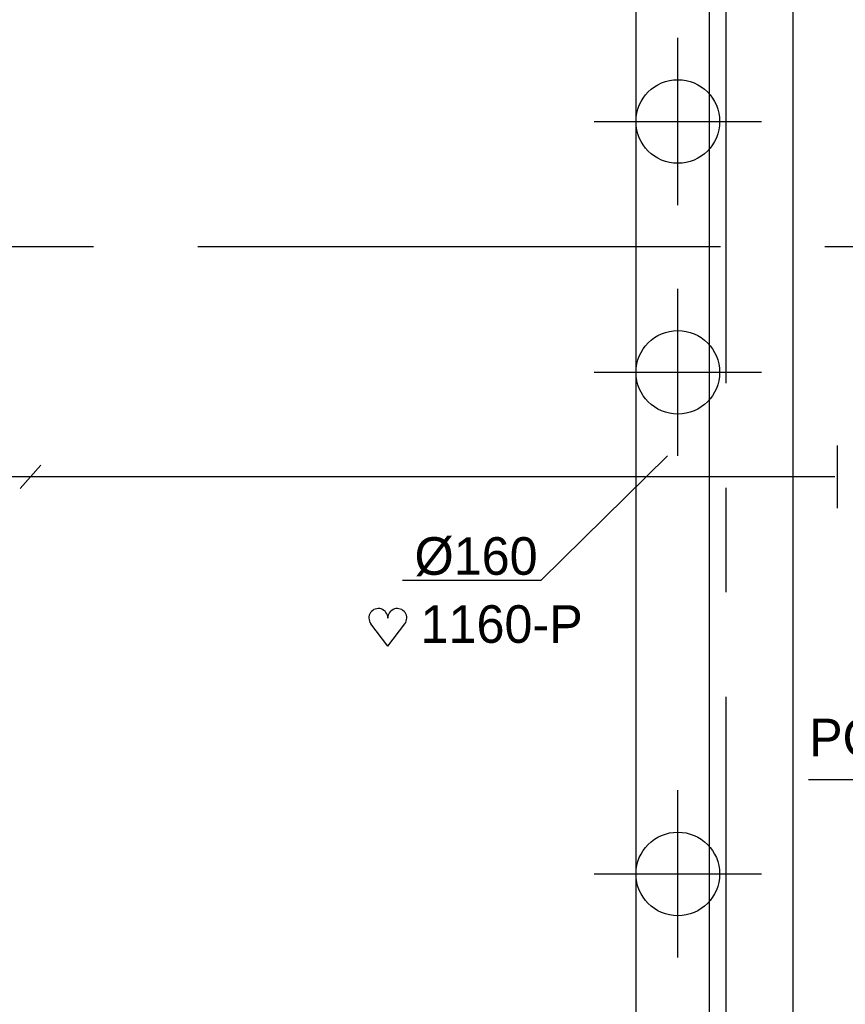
# Model space of a CAD drawing. Extents: x -34830 to 349597, y -3304 to 731056.
# Tile 21 of 48: x 61109 to 65059, y 16212 to 20923. Entities that reach past the tile are written whole.
import ezdxf

# ---------------------------------------------------------------- set-up
doc = ezdxf.new("R2010")
doc.units = 0
doc.header["$LTSCALE"] = 100
for name, pattern in [('2322121', [2000, 1000, 1000]), ('CENTER2', [11.25, 7.5, -1.25, 1.25, -1.25]), ('CENTERX2', [40, 25, -5, 5, -5])]:
    doc.linetypes.add(name, pattern=pattern)
doc.layers.get('0').update_dxf_attribs({"linetype": 'CONTINUOUS'})
for name, color, linetype in [('BOUW', 8, 'CONTINUOUS'), ('PAAL_CONT', 1, 'CONTINUOUS'), ('PAAL_HART', 7, 'CONTINUOUS'), ('PAAL_TEKST', 2, 'CONTINUOUS'), ('STRAMIEN', 1, 'CENTER2'), ('WL524---', 4, 'CONTINUOUS'), ('WL570---_HARTLIJN', 7, 'CONTINUOUS'), ('WM521---', 1, 'CONTINUOUS')]:
    doc.layers.add(name, color=color, linetype=linetype)
doc.styles.add('BURO-018', font='BUROFONT.shx', dxfattribs={"height": 180})
doc.styles.add('VAR', font='STRUCT01.shx')

# ---------------------------------------------------------------- blocks, each defined once
blk = doc.blocks.new('K-PAAL8')
at = {"layer": 'PAAL_CONT'}
blk.add_circle((0, 0), 0.5, dxfattribs=at)
at = {"layer": 'PAAL_HART'}
for p, q in [((0, -1), (0, 1)), ((-1, 0), (1, 0))]:
    blk.add_line(p, q, dxfattribs=at)
at = {"layer": 'PAAL_TEKST', "style": 'VAR', "flags": 1}
for tag, p in [('AFHAKHOOGTE', (0.402, 0.516)), ('INHEINIVO', (0.402, 0.201)), ('LENGTE', (0.402, -0.114)), ('NUMMER', (0.402, -0.429))]:
    blk.add_attdef(tag, p, '', height=0.2, dxfattribs=at)
blk = doc.blocks.new('HART')
at = {"color": 1}
for q in [(-39.7, 52.4), (39.7, 52.4)]:
    blk.add_line((0, 0), q, dxfattribs=at)
for centre, start, end in [((-22.1, 65.7), 0, 217.1867), ((22.1, 65.7), 322.8133, 180)]:
    blk.add_arc(centre, 22.1, start, end, dxfattribs=at)

msp = doc.modelspace()

# ---------------------------------------------------------------- linework, layer by layer
at = {"color": 2, "linetype": 'CONTINUOUS'}
msp.add_line((65022.3, 18585.6), (65022.3, 18885.6), dxfattribs=at)
at = {"layer": 'BOUW', "linetype": 'CONTINUOUS'}
for p, q in [((64408.1, 30762.6), (64408.1, 9115.6)), ((64808.1, 30761), (64808.1, 8715.6)), ((64058.1, 9465.6), (64058.1, 30272.1))]:
    msp.add_line(p, q, dxfattribs=at)
at = {"layer": 'STRAMIEN', "linetype": 'CENTERX2'}
for p, q in [((64488.1, 77683.6), (64488.1, 8178.3)), ((68462.1, 19835.6), (-3371.1, 19835.6))]:
    msp.add_line(p, q, dxfattribs=at)
at = {"layer": 'WL524---', "color": 4, "linetype": '2322121'}
msp.add_line((65009.6, 18735.6), (57337.8, 18735.6), dxfattribs=at)
at = {"layer": 'WL570---_HARTLIJN', "color": 1, "linetype": 'CONTINUOUS'}
for p, q in [((63603.6, 18241.7), (64209.1, 18835.3)), ((61111.6, 18679.8), (61210.8, 18791.3)), ((62940.7, 18241.7), (63603.6, 18241.7))]:
    msp.add_line(p, q, dxfattribs=at)
at = {"layer": 'WM521---'}
msp.add_line((64883.6, 17286.7), (66416.3, 17286.7), dxfattribs=at)

# ---------------------------------------------------------------- block references
at = {"layer": 'BOUW', "linetype": 'CONTINUOUS', "xscale": 400, "yscale": 400, "zscale": 400}
for p in [(64258.1, 20435.6), (64258.1, 19235.6), (64258.1, 16835.6)]:
    msp.add_blockref('K-PAAL8', p, dxfattribs=at)
at = {"layer": 'WM521---', "xscale": 2.052, "yscale": 2.052, "zscale": 2.052}
msp.add_blockref('HART', (62870.6, 17925.2), dxfattribs=at)

# ---------------------------------------------------------------- texts
at = {"layer": 'WL524---', "color": 1, "style": 'BURO-018'}
msp.add_text('POLDERSTUK', height=180, dxfattribs=at).set_placement((64886.1, 17398.3))
at = {"layer": 'WL570---_HARTLIJN', "color": 1, "linetype": 'CONTINUOUS', "style": 'BURO-018'}
msp.add_text('%%c160', height=180, dxfattribs=at).set_placement((62998.5, 18266.7))
at = {"layer": 'WM521---', "color": 1, "style": 'BURO-018'}
msp.add_text('1160-P', height=180, dxfattribs=at).set_placement((63027.2, 17941.2))

doc.saveas('drawing.dxf')
